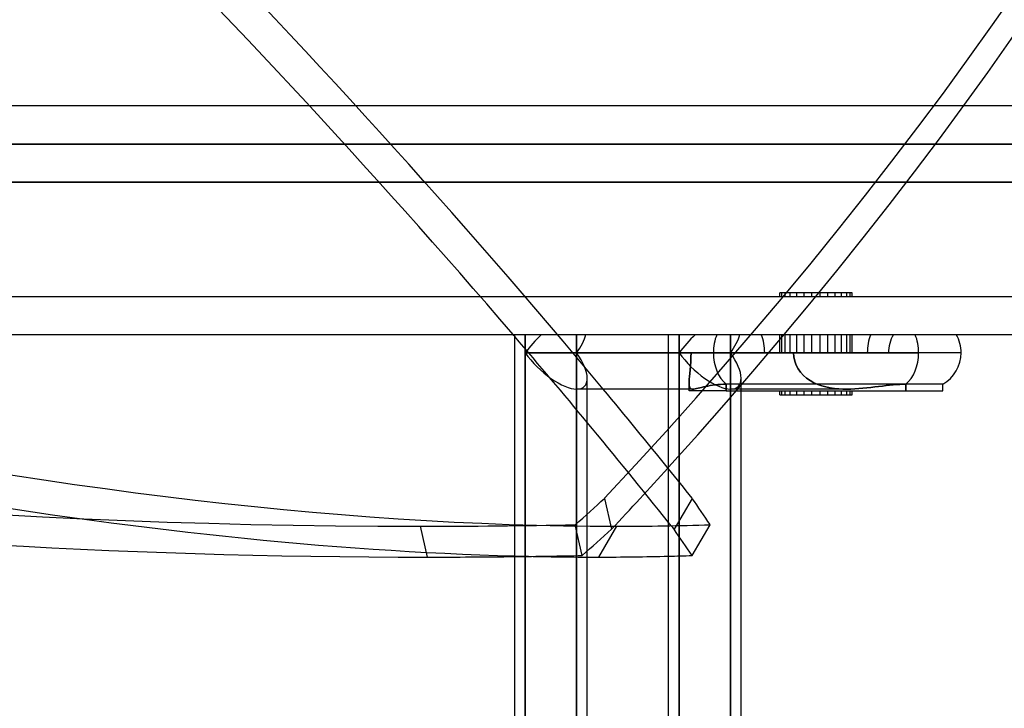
# Model space of a CAD drawing. Header units: millimetres. Extents: x -185 to 185, y -130 to 54.
# Tile 73 of 76: x 83 to 109, y -10 to 8. Entities that reach past the tile are written whole.
import ezdxf

# ---------------------------------------------------------------- set-up
doc = ezdxf.new("R2010")
doc.units = ezdxf.units.MM
doc.layers.add('MAIN-1', color=7, linetype='Continuous')
doc.layers.add('MAIN-2', color=7, linetype='Continuous')

msp = doc.modelspace()

# ---------------------------------------------------------------- linework, layer by layer
at = {"layer": 'MAIN-1'}
for p, q in [((165, 6), (-165, 6)), ((-165, 0), (165, 0)), ((95.81, -11.212), (95.81, 0)), ((96.089, 0), (96.089, -0.476)), ((96.089, -0.476), (96.089, -11.215)), ((96.089, -0.476), (101.028, -0.476)), ((107.532, -0.476), (101.028, -0.476)), ((102.775, -0.476), (103.134, -0.476)), ((102.775, -0.476), (105.627, -0.476)), ((100.487, -1.429), (97.436, -1.429)), ((97.715, -37.447), (97.715, -1.429)), ((99.851, -11.212), (99.851, -1.429)), ((100.13, -1.429), (100.13, -11.213)), ((100.388, -1.476), (100.388, -1.429)), ((101.365, -1.476), (100.388, -1.476)), ((100.487, -1.429), (100.516, -1.427)), ((100.516, -1.427), (100.548, -1.423)), ((100.548, -1.423), (100.584, -1.416)), ((100.584, -1.416), (100.624, -1.407)), ((100.624, -1.407), (100.668, -1.396)), ((100.668, -1.396), (100.716, -1.384)), ((100.716, -1.384), (100.767, -1.372)), ((100.767, -1.372), (100.822, -1.36)), ((100.822, -1.36), (100.88, -1.348)), ((100.88, -1.348), (100.942, -1.336)), ((100.942, -1.336), (101.006, -1.326)), ((101.006, -1.326), (101.073, -1.317)), ((101.073, -1.317), (101.143, -1.31)), ((101.143, -1.31), (101.215, -1.305)), ((101.215, -1.305), (101.289, -1.302)), ((101.289, -1.302), (101.365, -1.301)), ((107.056, -1.301), (101.365, -1.301)), ((101.365, -1.301), (101.365, -1.476)), ((101.365, -1.476), (107.056, -1.476)), ((101.756, -37.447), (101.756, -1.476)), ((102.775, -1.576), (102.775, -1.476)), ((103.048, -1.576), (103.048, -1.476)), ((103.829, -1.576), (103.829, -1.476)), ((104.528, -1.576), (104.528, -1.476)), ((104.621, -1.576), (104.621, -1.476)), ((104.668, -1.576), (104.668, -1.476)), ((107.056, -1.476), (107.056, -1.301)), ((102.775, -1.576), (103.048, -1.576)), ((103.048, -1.576), (103.829, -1.576)), ((103.829, -1.576), (104.528, -1.576)), ((104.528, -1.576), (104.621, -1.576)), ((104.621, -1.576), (104.668, -1.576))]:
    msp.add_line(p, q, dxfattribs=at)
for start, end in [(0, 29.9999), (300.0001, 0)]:
    msp.add_arc((106.579, -0.476), 0.953, start, end, dxfattribs=at)
for centre, major_axis, ratio, start_param, end_param in [((126.534, 71.799), (128.872, 28.934), 0.559017, -2.342903, -1.952701), ((11.562, 71.799), (113.867, -66.929), 0.345492, -0.921591, -0.55929), ((-22.632, 23.595), (139.487, -81.988), 0.345492, 0.788185, 0.788682), ((96.762, -0.476), (-0.88, -0.88), 0.414214, -1.701696, -1.178097), ((101.701, -0.476), (0, -0.953), 0.707107, -2.094395, -1.570796), ((96.762, -0.476), (-0.88, 0.88), 0.414214, 1.178097, 2.748894), ((101.701, -0.476), (0, -0.953), 0.707107, -1.570796, -0.523599), ((-22.157, 24.405), (-139.487, 81.988), 0.345492, -2.400243, -2.377279), ((-22.632, 23.595), (139.487, -81.988), 0.345492, 0.734827, 0.763594), ((-36.144, 23.595), (157.868, 35.444), 0.559017, -0.670821, -0.670595), ((126.534, 71.799), (128.872, 28.934), 0.559017, -1.952701, -1.934464), ((11.562, 71.799), (113.867, -66.929), 0.345492, -0.535173, -0.53139), ((11.562, 71.799), (113.867, -66.929), 0.345492, -0.53139, -0.507342)]:
    msp.add_ellipse(centre, major_axis=major_axis, ratio=ratio, start_param=start_param, end_param=end_param, dxfattribs=at)
at = {"layer": 'MAIN-2'}
for p, q in [((0, 5), (128, 5)), ((128, 5), (0, 5)), ((0, 4), (127, 4)), ((127, 4), (0, 4)), ((102.775, 1), (102.775, 1.1)), ((103.048, 1.1), (102.775, 1.1)), ((102.823, 1), (102.823, 1.1)), ((102.915, 1), (102.915, 1.1)), ((103.048, 1), (103.048, 1.1)), ((103.829, 1.1), (103.048, 1.1)), ((103.215, 1), (103.215, 1.1)), ((103.407, 1), (103.407, 1.1)), ((103.615, 1), (103.615, 1.1)), ((103.829, 1), (103.829, 1.1)), ((104.528, 1.1), (103.829, 1.1)), ((104.037, 1), (104.037, 1.1)), ((104.229, 1), (104.229, 1.1)), ((104.395, 1), (104.395, 1.1)), ((104.528, 1), (104.528, 1.1)), ((104.621, 1.1), (104.528, 1.1)), ((104.668, 1.1), (104.621, 1.1)), ((104.621, 1), (104.621, 1.1)), ((104.668, 1), (104.668, 1.1)), ((-164, 1), (164, 1)), ((96.089, -0.476), (96.089, 0)), ((97.436, 0), (97.436, -0.476)), ((100.13, -0.476), (100.13, 0)), ((101.477, 0), (101.477, -0.476)), ((102.823, -0.476), (102.823, 0)), ((102.915, -0.476), (102.915, 0)), ((103.407, -0.476), (103.407, 0)), ((103.615, -0.476), (103.615, 0)), ((104.229, -0.476), (104.229, 0)), ((104.395, -0.476), (104.395, 0)), ((104.668, -0.476), (104.668, 0)), ((97.436, -0.476), (97.436, 0)), ((99.851, -1.429), (99.851, 0)), ((100.13, 0), (100.13, -0.476)), ((101.477, -0.476), (101.477, 0)), ((102.775, -0.476), (102.775, 0)), ((103.048, -0.476), (103.048, 0)), ((103.215, -0.476), (103.215, 0)), ((103.829, -0.476), (103.829, 0)), ((104.037, -0.476), (104.037, 0)), ((104.528, -0.476), (104.528, 0)), ((104.621, -0.476), (104.621, 0)), ((96.089, -11.215), (96.089, -0.476)), ((101.028, -0.476), (96.089, -0.476)), ((97.436, -0.476), (97.436, -11.213)), ((97.436, -11.213), (97.436, -0.476)), ((100.44, -0.476), (97.436, -0.476)), ((97.436, -0.476), (100.44, -0.476)), ((100.13, -0.476), (100.13, -1.429)), ((100.13, -0.476), (102.775, -0.476)), ((100.13, -11.213), (100.13, -0.476)), ((103.134, -0.476), (100.13, -0.476)), ((100.44, -0.476), (100.439, -0.591)), ((100.439, -0.591), (100.44, -0.476)), ((102.375, -0.476), (100.44, -0.476)), ((107.532, -0.476), (101.028, -0.476)), ((101.477, -11.215), (101.477, -0.476)), ((106.416, -0.476), (101.477, -0.476)), ((101.477, -0.476), (101.477, -11.215)), ((101.477, -0.476), (102.775, -0.476)), ((102.375, -0.476), (105.627, -0.476)), ((103.142, -0.584), (103.134, -0.476)), ((103.134, -0.476), (103.142, -0.584)), ((105.627, -0.476), (106.416, -0.476)), ((107.532, -0.476), (106.416, -0.476)), ((100.434, -0.706), (100.428, -0.818)), ((100.428, -0.818), (100.434, -0.706)), ((100.439, -0.591), (100.434, -0.706)), ((100.434, -0.706), (100.439, -0.591)), ((103.165, -0.692), (103.142, -0.584)), ((103.142, -0.584), (103.165, -0.692)), ((103.202, -0.798), (103.165, -0.692)), ((103.165, -0.692), (103.202, -0.798)), ((100.41, -1.016), (100.402, -1.097)), ((100.402, -1.097), (100.41, -1.016)), ((100.419, -0.922), (100.41, -1.016)), ((100.41, -1.016), (100.419, -0.922)), ((100.428, -0.818), (100.419, -0.922)), ((100.419, -0.922), (100.428, -0.818)), ((103.254, -0.897), (103.202, -0.798)), ((103.202, -0.798), (103.254, -0.897)), ((103.318, -0.988), (103.254, -0.897)), ((103.254, -0.897), (103.318, -0.988)), ((103.391, -1.069), (103.318, -0.988)), ((103.318, -0.988), (103.391, -1.069)), ((97.715, -1.429), (97.715, -1.149)), ((100.39, -1.237), (100.388, -1.288)), ((100.388, -1.288), (100.39, -1.237)), ((100.388, -1.429), (100.388, -1.287)), ((100.388, -1.288), (100.39, -1.33)), ((100.39, -1.33), (100.388, -1.288)), ((100.395, -1.172), (100.39, -1.237)), ((100.39, -1.237), (100.395, -1.172)), ((100.402, -1.097), (100.395, -1.172)), ((100.395, -1.172), (100.402, -1.097)), ((101.756, -1.476), (101.756, -1.149)), ((103.473, -1.141), (103.391, -1.069)), ((103.391, -1.069), (103.473, -1.141)), ((103.568, -1.207), (103.473, -1.141)), ((103.473, -1.141), (103.568, -1.207)), ((103.668, -1.262), (103.568, -1.207)), ((103.568, -1.207), (103.668, -1.262)), ((103.767, -1.305), (103.668, -1.262)), ((103.668, -1.262), (103.767, -1.305)), ((100.487, -1.429), (97.436, -1.429)), ((100.39, -1.33), (100.396, -1.364)), ((100.396, -1.364), (100.39, -1.33)), ((100.396, -1.364), (100.406, -1.39)), ((100.406, -1.39), (100.396, -1.364)), ((100.406, -1.39), (100.421, -1.409)), ((100.421, -1.409), (100.406, -1.39)), ((100.421, -1.409), (100.44, -1.421)), ((100.44, -1.421), (100.421, -1.409)), ((100.44, -1.421), (100.461, -1.427)), ((100.461, -1.427), (100.44, -1.421)), ((100.461, -1.427), (100.487, -1.429)), ((100.487, -1.429), (100.461, -1.427)), ((100.516, -1.427), (100.487, -1.429)), ((100.548, -1.423), (100.516, -1.427)), ((100.584, -1.416), (100.548, -1.423)), ((100.624, -1.407), (100.584, -1.416)), ((100.668, -1.396), (100.624, -1.407)), ((100.716, -1.384), (100.668, -1.396)), ((100.767, -1.372), (100.716, -1.384)), ((100.822, -1.36), (100.767, -1.372)), ((100.88, -1.348), (100.822, -1.36)), ((100.942, -1.336), (100.88, -1.348)), ((101.006, -1.326), (100.942, -1.336)), ((101.073, -1.317), (101.006, -1.326)), ((101.143, -1.31), (101.073, -1.317)), ((101.215, -1.305), (101.143, -1.31)), ((101.289, -1.302), (101.215, -1.305)), ((101.365, -1.301), (101.289, -1.302)), ((107.056, -1.301), (101.365, -1.301)), ((101.365, -1.476), (101.365, -1.301)), ((104.528, -1.429), (101.477, -1.429)), ((102.823, -1.576), (102.823, -1.476)), ((102.915, -1.576), (102.915, -1.476)), ((103.215, -1.576), (103.215, -1.476)), ((103.407, -1.576), (103.407, -1.476)), ((103.615, -1.576), (103.615, -1.476)), ((103.872, -1.342), (103.767, -1.305)), ((103.767, -1.305), (103.872, -1.342)), ((103.982, -1.372), (103.872, -1.342)), ((103.872, -1.342), (103.982, -1.372)), ((104.095, -1.395), (103.982, -1.372)), ((103.982, -1.372), (104.095, -1.395)), ((104.037, -1.576), (104.037, -1.476)), ((104.208, -1.411), (104.095, -1.395)), ((104.095, -1.395), (104.208, -1.411)), ((104.318, -1.422), (104.208, -1.411)), ((104.208, -1.411), (104.318, -1.422)), ((104.229, -1.576), (104.229, -1.476)), ((104.423, -1.427), (104.318, -1.422)), ((104.318, -1.422), (104.423, -1.427)), ((104.395, -1.576), (104.395, -1.476)), ((104.528, -1.429), (104.423, -1.427)), ((104.423, -1.427), (104.528, -1.429)), ((104.635, -1.427), (104.528, -1.429)), ((104.528, -1.429), (104.635, -1.427)), ((104.742, -1.423), (104.635, -1.427)), ((104.635, -1.427), (104.742, -1.423)), ((104.848, -1.416), (104.742, -1.423)), ((104.742, -1.423), (104.848, -1.416)), ((104.954, -1.407), (104.848, -1.416)), ((104.848, -1.416), (104.954, -1.407)), ((105.059, -1.396), (104.954, -1.407)), ((104.954, -1.407), (105.059, -1.396)), ((105.163, -1.384), (105.059, -1.396)), ((105.059, -1.396), (105.163, -1.384)), ((105.266, -1.372), (105.163, -1.384)), ((105.163, -1.384), (105.266, -1.372)), ((105.366, -1.36), (105.266, -1.372)), ((105.266, -1.372), (105.366, -1.36)), ((105.465, -1.348), (105.366, -1.36)), ((105.366, -1.36), (105.465, -1.348)), ((105.562, -1.336), (105.465, -1.348)), ((105.465, -1.348), (105.562, -1.336)), ((105.655, -1.326), (105.562, -1.336)), ((105.562, -1.336), (105.655, -1.326)), ((105.747, -1.317), (105.655, -1.326)), ((105.655, -1.326), (105.747, -1.317)), ((105.835, -1.31), (105.747, -1.317)), ((105.747, -1.317), (105.835, -1.31)), ((105.92, -1.305), (105.835, -1.31)), ((105.835, -1.31), (105.92, -1.305)), ((106.001, -1.302), (105.92, -1.305)), ((105.92, -1.305), (106.001, -1.302)), ((106.079, -1.301), (106.001, -1.302)), ((106.001, -1.302), (106.079, -1.301)), ((107.056, -1.301), (106.079, -1.301)), ((106.079, -1.476), (106.079, -1.301)), ((106.079, -1.301), (106.079, -1.476)), ((98.172, -4.295), (98.354, -5.104)), ((100.47, -4.295), (99.994, -5.104)), ((93.332, -5.027), (93.514, -5.836)), ((97.583, -5.795), (97.402, -4.986)), ((98.485, -5.027), (98.009, -5.836)), ((100.469, -5.795), (100.944, -4.986))]:
    msp.add_line(p, q, dxfattribs=at)
msp.add_arc((106.579, -0.476), 0.953, 150, 180, dxfattribs=at)
msp.add_arc((106.579, -0.476), 0.953, 150, 180, dxfattribs=at)
for centre, major_axis, ratio, start_param, end_param in [((-22.157, 24.405), (-139.487, 81.988), 0.345492, -2.377279, -1.795628), ((-36.326, 24.405), (-157.868, -35.444), 0.559017, 2.45313, 3.066246), ((-22.632, 23.595), (139.487, -81.988), 0.345492, 0.788682, 1.345965), ((-36.144, 23.595), (157.868, 35.444), 0.559017, -0.670595, -0.075346), ((126.352, 72.608), (-128.872, -28.934), 0.559017, 0.622838, 1.188892), ((12.037, 72.608), (-113.867, 66.929), 0.345492, 2.04415, 2.610203), ((96.762, -0.476), (-0.88, -0.88), 0.414214, -1.701696, -1.178097), ((96.762, -0.476), (-0.88, -0.88), 0.414214, 1.963495, 2.487094), ((96.762, -0.476), (-0.88, -0.88), 0.414214, 1.963495, 2.487094), ((100.803, -0.476), (-0.88, -0.88), 0.414214, -1.701696, -1.178097), ((100.803, -0.476), (-0.88, -0.88), 0.414214, -1.701696, -1.178097), ((101.701, -0.476), (0, -0.953), 0.707107, 1.570796, 2.094395), ((101.701, -0.476), (0, -0.953), 0.707107, 1.570796, 2.094395), ((105.743, -0.476), (0, -0.953), 0.707107, -2.094395, -1.570796), ((105.743, -0.476), (0, -0.953), 0.707107, -2.094395, -1.570796), ((-22.632, 23.595), (139.487, -81.988), 0.345492, 0.763594, 0.788185), ((101.701, -0.476), (0, -0.953), 0.707107, -2.094395, -1.570796), ((100.803, -0.476), (-0.88, -0.88), 0.414214, 1.963495, 2.487094), ((100.803, -0.476), (-0.88, -0.88), 0.414214, 1.963495, 2.487094), ((105.743, -0.476), (0, -0.953), 0.707107, 1.570796, 2.094395), ((105.743, -0.476), (0, -0.953), 0.707107, 1.570796, 2.094395), ((96.762, -0.476), (-0.88, 0.88), 0.414214, 1.178097, 2.748894), ((96.762, -0.476), (-0.88, 0.88), 0.414214, -2.737442, -1.963495), ((96.762, -0.476), (-0.88, 0.88), 0.414214, -2.737442, -1.963495), ((100.803, -0.476), (-0.88, 0.88), 0.414214, 1.178097, 2.748894), ((100.803, -0.476), (-0.88, 0.88), 0.414214, 1.178097, 2.748894), ((101.701, -0.476), (0, -0.953), 0.707107, -1.570796, -0.523599), ((100.803, -0.476), (-0.88, 0.88), 0.414214, -2.737442, -1.963495), ((100.803, -0.476), (-0.88, 0.88), 0.414214, -2.737442, -1.963495), ((105.743, -0.476), (0, -0.953), 0.707107, 0.523599, 1.570796), ((105.743, -0.476), (0, -0.953), 0.707107, 0.523599, 1.570796), ((96.762, -0.476), (-0.88, 0.88), 0.414214, 2.748894, 3.545744), ((96.762, -0.476), (-0.88, 0.88), 0.414214, 2.748894, 3.545744), ((100.803, -0.476), (-0.88, 0.88), 0.414214, 2.748894, 3.545744), ((100.803, -0.476), (-0.88, 0.88), 0.414214, 2.748894, 3.545744), ((-36.144, 23.595), (157.868, 35.444), 0.559017, -0.688463, -0.670821), ((-22.157, 24.405), (-139.487, 81.988), 0.345492, -2.408744, -2.400243), ((-0.091, 24.405), (-122.94, -27.602), 0.559017, 2.351611, 2.36175), ((0.238, 24.405), (-108.625, 63.848), 0.345492, -2.510263, -2.500124), ((126.352, 72.608), (-128.872, -28.934), 0.559017, 1.188892, 1.221159), ((0.091, 23.595), (122.94, 27.602), 0.559017, -0.789981, -0.779842), ((12.037, 72.608), (-113.867, 66.929), 0.345492, 2.610203, 2.64247), ((-22.632, 23.595), (139.487, -81.988), 0.345492, 0.732848, 0.734827), ((-0.238, 23.595), (108.625, -63.848), 0.345492, 0.63133, 0.641469), ((126.534, 71.799), (128.872, 28.934), 0.559017, -1.934464, -1.920434), ((11.562, 71.799), (113.867, -66.929), 0.345492, -0.55929, -0.535173), ((11.562, 71.799), (113.867, -66.929), 0.345492, -0.507342, -0.499122)]:
    msp.add_ellipse(centre, major_axis=major_axis, ratio=ratio, start_param=start_param, end_param=end_param, dxfattribs=at)

doc.saveas('drawing.dxf')
